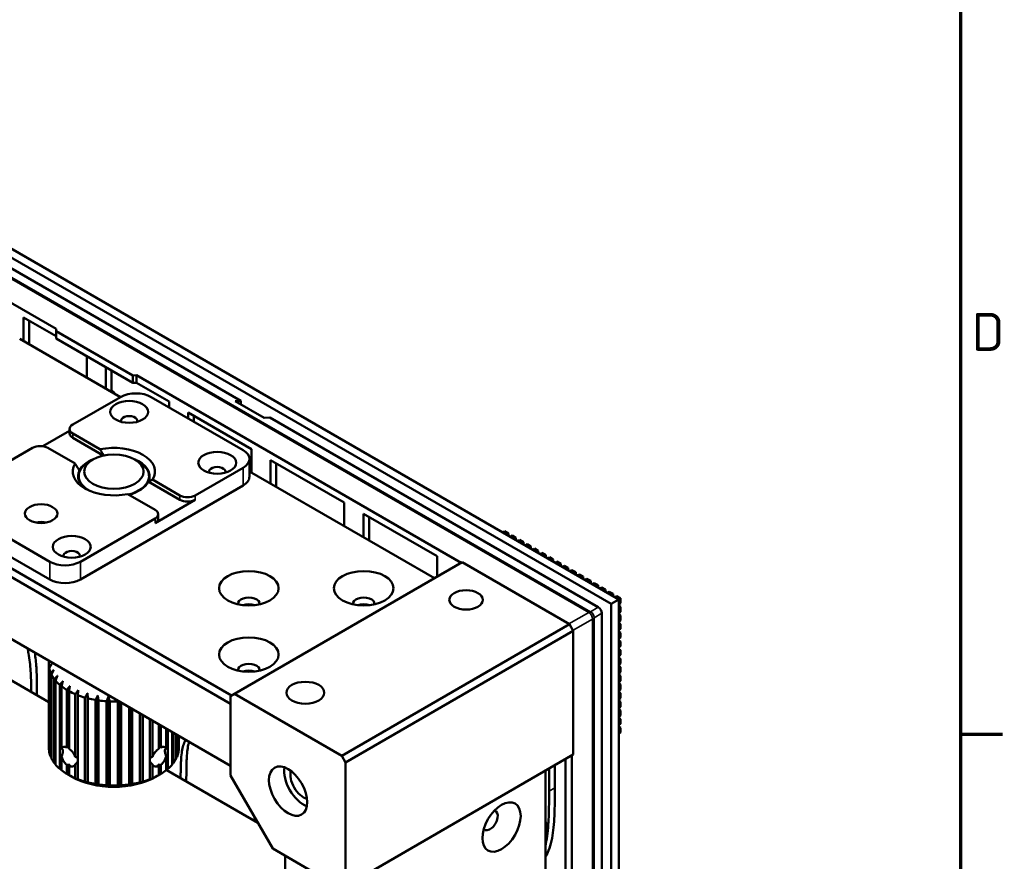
# Model space of a CAD drawing. Header units: millimetres. Extents: x 0 to 1891, y -60 to 594.
# Tile 100 of 118: x 734 to 825, y 211 to 289. Entities that reach past the tile are written whole.
import ezdxf

# ---------------------------------------------------------------- set-up
doc = ezdxf.new("R2010")
doc.units = ezdxf.units.MM
doc.layers.get('0').update_dxf_attribs({"lineweight": 25})
for name, color, linetype, lineweight in [('Rahmen (ISO)', 7, 'Continuous', 70), ('Sichtbar (ISO)', 7, 'Continuous', 50), ('Sichtbar schmal (ISO)', 7, 'Continuous', 35)]:
    doc.layers.add(name, color=color, linetype=linetype, lineweight=lineweight)
doc.styles.add('Notiztext (DIN)', font='isocpeur.ttf')

# ---------------------------------------------------------------- blocks, each defined once
blk = doc.blocks.new('Ränder Vorgaberahmen')
at = {"layer": 'Rahmen (ISO)'}
blk.add_line((821, 222.75), (824.9, 222.75), dxfattribs=at)
at = {"layer": 'Rahmen (ISO)', "flags": 128}
blk.add_lwpolyline([(20, 20), (20, 574), (821, 574), (821, 20), (20, 20)], dxfattribs=at)
at = {"layer": 'Rahmen (ISO)', "insert": (822.053, 258.125), "char_height": 3.5, "attachment_point": 7, "style": 'Notiztext (DIN)'}
blk.add_mtext('D', dxfattribs=at)

msp = doc.modelspace()

# ---------------------------------------------------------------- linework, layer by layer
at = {"layer": 'Sichtbar (ISO)'}
for p, q in [((788.743, 234.758), (700.407, 285.759)), ((789.45, 235.167), (701.115, 286.167)), ((737.504, 260.154), (707.216, 277.641)), ((754.552, 253.508), (713.045, 277.472)), ((753.617, 225.542), (687.414, 263.764)), ((753.706, 226.308), (687.768, 264.377)), ((734.499, 261.208), (734.499, 259.034)), ((737.504, 259.473), (734.499, 261.208)), ((735.029, 258.728), (735.029, 260.902)), ((737.504, 259.943), (737.504, 260.154)), ((743.453, 253.864), (734.139, 259.242)), ((737.504, 259.943), (744.575, 255.86)), ((737.504, 259.269), (737.504, 259.943)), ((744.575, 255.186), (737.504, 259.269)), ((687.414, 258.049), (753.617, 219.827)), ((740.332, 255.666), (740.332, 257.636)), ((742.1, 256.615), (742.1, 254.645)), ((742.631, 254.501), (742.631, 256.309)), ((744.929, 255.867), (744.575, 255.86)), ((744.575, 255.86), (744.575, 255.186)), ((774.916, 238.554), (744.929, 255.867)), ((744.929, 255.867), (744.929, 255.186)), ((744.575, 255.186), (744.929, 255.186)), ((747.934, 253.451), (744.929, 255.186)), ((739.033, 251.313), (743.453, 253.864)), ((742.491, 254.42), (742.631, 254.501)), ((746.281, 253.864), (754.766, 248.965)), ((747.934, 252.91), (747.934, 253.451)), ((754.022, 253.487), (754.552, 253.508)), ((754.022, 253.487), (756.709, 251.936)), ((754.552, 253.181), (754.552, 253.508)), ((749.702, 252.43), (749.702, 251.89)), ((755.535, 249.062), (749.702, 252.43)), ((750.232, 251.583), (750.232, 252.124)), ((757.239, 251.957), (756.709, 251.936)), ((787.565, 234.448), (757.239, 251.957)), ((738.74, 250.736), (736.287, 249.319)), ((738.74, 250.496), (738.74, 250.905)), ((741.554, 249.041), (739.033, 250.496)), ((739.033, 250.088), (741.855, 248.459)), ((728.427, 245.189), (735.321, 249.17)), ((739.256, 247.714), (736.735, 249.17)), ((755.535, 246.888), (755.535, 249.062)), ((740.889, 248.098), (740.536, 247.894)), ((744.778, 248.098), (745.132, 247.894)), ((754.766, 247.332), (750.347, 244.781)), ((755.352, 248.149), (755.352, 246.516)), ((757.303, 248.042), (757.303, 245.868)), ((764.109, 244.112), (757.303, 248.042)), ((757.833, 245.562), (757.833, 247.736)), ((739.584, 246.237), (739.584, 246.567)), ((746.084, 246.237), (746.084, 246.567)), ((772.444, 237.126), (755.352, 246.994)), ((754.766, 245.699), (739.74, 237.024)), ((746.014, 246.058), (748.933, 244.373)), ((748.933, 244.781), (746.412, 246.236)), ((746.635, 243.454), (744.114, 244.909)), ((746.635, 242.229), (750.347, 244.373)), ((764.109, 241.938), (764.109, 244.112)), ((736.912, 238.657), (728.427, 243.556)), ((746.927, 242.638), (746.927, 243.046)), ((765.877, 243.092), (765.877, 240.918)), ((772.683, 239.162), (765.877, 243.092)), ((766.407, 240.612), (766.407, 242.786)), ((736.912, 237.024), (728.427, 241.923)), ((746.635, 242.638), (739.74, 238.657)), ((778.914, 241.472), (778.721, 241.361)), ((779.268, 241.268), (778.914, 241.472)), ((779.268, 241.268), (779.075, 241.157)), ((779.268, 241.045), (779.268, 241.268)), ((779.604, 241.073), (779.412, 240.962)), ((779.958, 240.869), (779.604, 241.073)), ((779.958, 240.869), (779.765, 240.758)), ((779.958, 240.647), (779.958, 240.869)), ((780.295, 240.675), (780.102, 240.563)), ((780.648, 240.471), (780.295, 240.675)), ((780.648, 240.471), (780.456, 240.359)), ((780.648, 240.248), (780.648, 240.471)), ((780.985, 240.276), (780.793, 240.165)), ((781.339, 240.072), (780.985, 240.276)), ((781.339, 240.072), (781.146, 239.961)), ((781.339, 239.849), (781.339, 240.072)), ((772.683, 237.264), (772.683, 239.162)), ((781.676, 239.877), (781.483, 239.766)), ((782.029, 239.673), (781.676, 239.877)), ((782.029, 239.673), (781.837, 239.562)), ((782.029, 239.451), (782.029, 239.673)), ((782.366, 239.479), (782.174, 239.368)), ((782.72, 239.275), (782.366, 239.479)), ((782.72, 239.275), (782.527, 239.163)), ((782.72, 239.052), (782.72, 239.275)), ((775.007, 238.606), (753.971, 226.461)), ((775.007, 238.606), (784.907, 232.891)), ((783.057, 239.08), (782.864, 238.969)), ((783.41, 238.876), (783.057, 239.08)), ((783.41, 238.876), (783.218, 238.765)), ((783.41, 238.653), (783.41, 238.876)), ((783.747, 238.681), (783.555, 238.57)), ((784.101, 238.477), (783.747, 238.681)), ((784.101, 238.477), (783.908, 238.366)), ((784.101, 238.255), (784.101, 238.477)), ((784.438, 238.283), (784.245, 238.172)), ((784.791, 238.079), (784.438, 238.283)), ((784.791, 238.079), (784.599, 237.967)), ((784.791, 237.856), (784.791, 238.079)), ((785.128, 237.884), (784.936, 237.773)), ((785.482, 237.68), (785.128, 237.884)), ((785.482, 237.68), (785.289, 237.569)), ((785.482, 237.458), (785.482, 237.68)), ((785.819, 237.485), (785.626, 237.374)), ((786.172, 237.281), (785.819, 237.485)), ((786.172, 237.281), (785.98, 237.17)), ((786.172, 237.059), (786.172, 237.281)), ((786.509, 237.087), (786.317, 236.976)), ((786.863, 236.883), (786.509, 237.087)), ((786.863, 236.883), (786.67, 236.771)), ((786.863, 236.66), (786.863, 236.883)), ((787.2, 236.688), (787.007, 236.577)), ((787.553, 236.484), (787.2, 236.688)), ((787.553, 236.484), (787.361, 236.373)), ((787.553, 236.262), (787.553, 236.484)), ((787.89, 236.29), (787.698, 236.178)), ((788.244, 236.085), (787.89, 236.29)), ((788.244, 236.085), (788.051, 235.974)), ((788.244, 235.863), (788.244, 236.085)), ((788.581, 235.891), (788.388, 235.78)), ((788.934, 235.687), (788.581, 235.891)), ((788.934, 235.687), (788.742, 235.576)), ((788.934, 235.464), (788.934, 235.687)), ((789.271, 235.492), (789.079, 235.381)), ((789.625, 235.288), (789.271, 235.492)), ((789.45, 235.167), (788.743, 234.758)), ((788.743, 132.758), (788.743, 234.758)), ((789.625, 235.288), (789.432, 235.177)), ((789.45, 133.166), (789.45, 235.167)), ((789.625, 234.839), (789.45, 234.738)), ((789.625, 234.491), (789.45, 234.592)), ((789.625, 234.839), (789.625, 235.288)), ((787.885, 134.613), (787.885, 233.893)), ((789.625, 234.491), (789.45, 234.39)), ((789.625, 234.042), (789.45, 233.941)), ((789.625, 233.693), (789.45, 233.795)), ((789.625, 233.693), (789.45, 233.592)), ((789.625, 234.042), (789.625, 234.491)), ((789.625, 233.244), (789.625, 233.693)), ((784.907, 232.891), (763.87, 220.745)), ((785.26, 232.278), (784.907, 232.891)), ((789.625, 233.244), (789.45, 233.143)), ((789.625, 232.896), (789.45, 232.997)), ((789.625, 232.896), (789.45, 232.795)), ((789.625, 232.447), (789.625, 232.896)), ((785.26, 232.278), (764.224, 220.133)), ((785.26, 232.278), (785.26, 220.847)), ((789.625, 232.447), (789.45, 232.346)), ((789.625, 232.099), (789.45, 232.2)), ((789.625, 232.099), (789.45, 231.998)), ((789.625, 231.65), (789.625, 232.099)), ((726.464, 231.687), (736.834, 225.701)), ((789.625, 231.65), (789.45, 231.549)), ((789.625, 231.302), (789.45, 231.403)), ((789.625, 231.302), (789.45, 231.201)), ((789.625, 230.852), (789.625, 231.302)), ((789.625, 230.852), (789.45, 230.751)), ((789.625, 230.504), (789.45, 230.605)), ((789.625, 230.504), (789.45, 230.403)), ((789.625, 230.055), (789.45, 229.954)), ((789.625, 230.055), (789.625, 230.504)), ((736.834, 229.216), (736.834, 221.46)), ((736.871, 229.495), (736.871, 229.472)), ((789.625, 229.707), (789.45, 229.808)), ((789.625, 229.707), (789.45, 229.606)), ((789.625, 229.258), (789.45, 229.157)), ((789.625, 229.258), (789.625, 229.707)), ((736.846, 228.997), (736.846, 221.24)), ((736.871, 221.075), (736.871, 228.832)), ((737.003, 228.4), (737.003, 220.643)), ((737.077, 220.483), (737.077, 228.24)), ((789.625, 228.91), (789.45, 229.011)), ((789.625, 228.91), (789.45, 228.809)), ((789.625, 228.461), (789.45, 228.36)), ((789.625, 228.112), (789.45, 228.213)), ((789.625, 228.461), (789.625, 228.91)), ((737.337, 227.828), (737.337, 220.071)), ((737.458, 219.921), (737.458, 227.678)), ((737.838, 227.298), (737.838, 219.541)), ((789.625, 228.112), (789.45, 228.011)), ((789.625, 227.663), (789.45, 227.562)), ((789.625, 227.315), (789.45, 227.416)), ((789.625, 227.315), (789.45, 227.214)), ((789.625, 227.663), (789.625, 228.112)), ((789.625, 226.866), (789.625, 227.315)), ((735.736, 226.41), (735.736, 226.334)), ((738.003, 221.394), (738.003, 227.162)), ((738.491, 226.826), (738.491, 221.511)), ((738.694, 221.393), (738.694, 226.709)), ((739.276, 226.427), (739.276, 220.659)), ((740.404, 226.514), (740.404, 218.247)), ((753.617, 226.257), (753.971, 226.461)), ((753.971, 226.461), (763.87, 220.745)), ((789.625, 226.866), (789.45, 226.765)), ((789.625, 226.518), (789.45, 226.619)), ((789.625, 226.518), (789.45, 226.417)), ((789.625, 226.069), (789.625, 226.518)), ((739.511, 218.575), (739.511, 226.332)), ((740.169, 226.113), (740.169, 218.356)), ((740.429, 218.286), (740.429, 226.043)), ((741.143, 225.893), (741.143, 218.136)), ((741.346, 226.316), (741.346, 218.049)), ((741.42, 218.093), (741.42, 225.85)), ((742.168, 225.774), (742.168, 218.017)), ((742.333, 226.215), (742.333, 217.948)), ((742.454, 218.003), (742.454, 225.759)), ((743.214, 225.759), (743.214, 218.003)), ((743.335, 225.763), (743.335, 217.948)), ((743.499, 218.017), (743.499, 225.668)), ((753.617, 218.908), (753.617, 226.257)), ((789.625, 226.069), (789.45, 225.968)), ((789.625, 225.72), (789.45, 225.821)), ((789.625, 225.72), (789.45, 225.619)), ((789.625, 225.271), (789.625, 225.72)), ((744.248, 225.236), (744.248, 218.093)), ((744.322, 225.193), (744.322, 218.049)), ((744.525, 218.136), (744.525, 225.076)), ((745.239, 224.664), (745.239, 218.286)), ((745.264, 224.65), (745.264, 218.247)), ((789.625, 225.271), (789.45, 225.17)), ((789.625, 224.923), (789.45, 225.024)), ((789.625, 224.923), (789.45, 224.822)), ((789.625, 224.474), (789.625, 224.923)), ((745.499, 218.356), (745.499, 224.514)), ((746.157, 224.134), (746.157, 218.575)), ((746.392, 220.659), (746.392, 223.998)), ((746.974, 223.662), (746.974, 221.393)), ((789.625, 224.474), (789.45, 224.373)), ((789.625, 224.126), (789.45, 224.227)), ((789.625, 224.126), (789.45, 224.025)), ((789.625, 223.677), (789.45, 223.576)), ((789.625, 223.677), (789.625, 224.126)), ((747.177, 221.51), (747.177, 223.545)), ((747.665, 223.263), (747.665, 221.394)), ((747.83, 219.541), (747.83, 223.168)), ((748.21, 222.949), (748.21, 219.921)), ((748.331, 220.071), (748.331, 222.879)), ((789.625, 223.328), (789.45, 223.43)), ((789.625, 223.328), (789.45, 223.227)), ((789.625, 222.879), (789.45, 222.778)), ((789.625, 222.879), (789.625, 223.328)), ((748.591, 222.729), (748.591, 220.483)), ((748.665, 220.643), (748.665, 222.686)), ((748.797, 222.61), (748.797, 221.075)), ((748.822, 221.24), (748.822, 222.595)), ((748.834, 222.588), (748.834, 221.46)), ((738.003, 219.406), (738.003, 220.683)), ((747.665, 220.683), (747.665, 219.406)), ((763.87, 220.745), (764.224, 220.133)), ((785.26, 220.847), (764.224, 208.702)), ((764.224, 220.133), (764.224, 208.702)), ((784.527, 186.6), (784.527, 220.424)), ((785.116, 220.764), (785.116, 186.26)), ((738.491, 219.894), (738.491, 219.069)), ((738.694, 218.952), (738.694, 219.777)), ((739.276, 219.948), (739.276, 218.67)), ((746.392, 218.67), (746.392, 219.948)), ((746.974, 219.777), (746.974, 218.952)), ((747.177, 219.069), (747.177, 219.894)), ((747.678, 219.44), (756.126, 214.563)), ((782.697, 219.367), (782.697, 205.755)), ((783.024, 219.556), (783.024, 217.466)), ((783.554, 217.772), (783.554, 219.862)), ((738.945, 218.806), (738.768, 218.908)), ((746.723, 218.806), (746.9, 218.908)), ((749.525, 218.449), (749.525, 218.374)), ((757.506, 212.172), (753.617, 218.908)), ((763.87, 208.498), (757.506, 212.172)), ((758.655, 211.509), (758.655, 198.751))]:
    msp.add_line(p, q, dxfattribs=at)
for centre, major_axis, ratio, start_param, end_param in [((741.747, 252.124), (-1.875, 3.248), 0.57735, 5.024336, 5.15795), ((744.867, 253.048), (2, 0), 0.57735, 0.785398, 2.356194), ((744.248, 251.67), (0.75, 0), 0.57735, 6.045244, 9.662719), ((739.74, 250.905), (-1, 0), 0.57735, 5.497787, 7.068583), ((739.74, 250.496), (-1, 0), 0.57735, 0, 0.785398), ((736.028, 248.761), (1, 0), 0.57735, 0.785398, 2.356194), ((742.834, 246.975), (3.8, 0), 0.57735, 5.939658, 8.197509), ((753.352, 248.149), (2, 0), 0.57735, 5.497787, 7.068583), ((742.834, 246.975), (-3.8, 0), 0.57735, 5.939658, 8.197509), ((742.834, 246.567), (-3.25, 0), 0.57735, 5.497787, 7.108627), ((742.834, 246.567), (-3.3, 0), 0.57735, 5.321535, 6.01266), ((742.834, 246.567), (3.25, 0), 0.57735, 5.144319, 7.068583), ((742.834, 246.567), (3.3, 0), 0.57735, 6.01266, 7.244835), ((752.38, 246.975), (0.75, 0), 0.57735, 6.045244, 9.662719), ((742.834, 246.567), (-3.3, 0), 0.57735, 6.01266, 6.995435), ((753.352, 246.516), (2, 0), 0.57735, 5.497787, 6.283185), ((742.834, 246.567), (3.3, 0), 0.57735, 5.149903, 6.01266), ((749.64, 245.189), (-1, 0), 0.57735, 0.785398, 2.356194), ((749.64, 244.781), (1, 0), 0.57735, 3.926991, 5.497787), ((745.927, 243.046), (1, 0), 0.57735, 5.497787, 7.068583), ((736.116, 241.464), (1.5, 0), 0.57735, 1.230959, 1.910633), ((745.927, 242.638), (1, 0), 0.57735, 5.497787, 6.283185), ((738.945, 239.219), (0.75, 0), 0.57735, 6.045244, 9.662719), ((738.326, 239.474), (-2, 0), 0.57735, 0.785398, 2.356194), ((738.326, 237.841), (2, 0), 0.57735, 3.926991, 5.497787), ((755.297, 234.779), (1, 0), 0.57735, 6.194681, 9.513282), ((755.297, 234.166), (1, 0), 0.57735, 0.996711, 2.144882), ((755.297, 234.166), (-0.875, 0), 0.57735, 4.314199, 5.110579), ((765.903, 234.779), (1, 0), 0.57735, 6.194681, 9.513282), ((765.903, 234.166), (1, 0), 0.57735, 0.996711, 2.144882), ((765.903, 234.166), (-0.875, 0), 0.57735, 4.314199, 5.110579), ((787.495, 234.038), (-0.25, 0.433), 0.691174, 4.01648, 5.408298), ((742.834, 229.216), (-6, 0), 0.57735, 6.219809, 6.346555), ((755.297, 228.655), (1, 0), 0.57735, 6.194681, 9.513282), ((742.834, 229.216), (-6, 0), 0.57735, 0.111157, 0.237902), ((742.834, 229.216), (-6, 0), 0.57735, 0.28569, 0.412435), ((755.297, 228.043), (1, 0), 0.57735, 0.996711, 2.144882), ((755.297, 228.043), (-0.875, 0), 0.57735, 4.314199, 5.110579), ((742.834, 229.216), (-6, 0), 0.57735, 0.460223, 0.586968), ((742.834, 229.216), (-6, 0), 0.57735, 0.634756, 0.761501), ((742.834, 229.216), (-6, 0), 0.57735, 0.809289, 0.936034), ((742.834, 229.216), (-6, 0), 0.57735, 0.983822, 1.110567), ((742.834, 229.216), (-6, 0), 0.57735, 1.158355, 1.2851), ((742.834, 229.216), (-6, 0), 0.57735, 1.332887, 1.459633), ((742.834, 229.216), (-6, 0), 0.57735, 1.50742, 1.634166), ((742.834, 221.46), (-6, 0), 0.57735, 0, 0.06337), ((742.834, 221.46), (-6, 0), 0.57735, 0.111157, 0.237903), ((736.89, 219.661), (1.168, 1.712), 0.234782, 6.007004, 6.401867), ((736.89, 219.661), (1.168, 1.712), 0.234782, 5.501746, 5.89661), ((739.671, 221.267), (-1.549, -0.108), 0.524987, 6.191349, 6.301744), ((738.768, 220.745), (-1.926, -0.361), 0.410754, 4.674068, 4.779492), ((746.9, 220.745), (-1.926, 0.361), 0.410754, 4.645288, 4.750713), ((748.778, 219.661), (1.168, -1.712), 0.23478, 3.022913, 3.417777), ((745.996, 221.267), (-1.549, 0.108), 0.524987, 3.123037, 3.233431), ((748.778, 219.661), (1.168, -1.712), 0.23478, 3.528171, 3.923035), ((742.834, 221.46), (6, 0), 0.57735, 6.045277, 6.172022), ((742.834, 221.46), (6, 0), 0.57735, 6.219809, 6.283185), ((742.834, 221.46), (-6, 0), 0.57735, 0.28569, 0.412435), ((736.89, 219.661), (-2.641, -0.779), 0.285443, 3.205675, 3.507594), ((736.89, 219.661), (-2.641, -0.779), 0.285443, 2.607473, 2.909391), ((748.778, 219.661), (-2.641, 0.779), 0.285443, 5.917185, 6.219108), ((748.778, 219.661), (-2.641, 0.779), 0.285443, 0.232199, 0.534121), ((742.834, 221.46), (6, 0), 0.57735, 5.870744, 5.997489), ((742.834, 221.46), (6, 0), 0.57735, 3.601816, 3.728561), ((742.834, 221.46), (6, 0), 0.57735, 3.776348, 3.903094), ((738.768, 220.745), (-1.926, -0.361), 0.410754, 1.350211, 1.494055), ((738.768, 220.745), (-0.436, -1.379), 0.201908, 0.858814, 1.002659), ((746.9, 220.745), (0.436, -1.379), 0.201904, 5.280529, 5.424373), ((746.9, 220.745), (-1.926, 0.361), 0.410754, 1.647539, 1.791384), ((742.834, 221.46), (6, 0), 0.57735, 5.521678, 5.648423), ((742.834, 221.46), (6, 0), 0.57735, 5.696211, 5.822956), ((760.335, 218.296), (-1.25, 2.165), 0.57735, 0.601264, 2.540328), ((760.335, 218.296), (0.85, -1.472), 0.57735, 3.645095, 5.779683), ((742.834, 221.46), (6, 0), 0.57735, 3.950881, 4.077627), ((742.834, 221.051), (5.5, 0), 0.57735, 3.926991, 5.497787), ((742.834, 221.46), (6, 0), 0.57735, 4.125414, 4.25216), ((742.834, 221.46), (6, 0), 0.57735, 4.299947, 4.426693), ((742.834, 221.46), (6, 0), 0.57735, 4.998079, 5.124824), ((742.834, 221.46), (6, 0), 0.57735, 5.172612, 5.299357), ((742.834, 221.46), (6, 0), 0.57735, 5.347145, 5.47389), ((742.834, 221.46), (6, 0), 0.57735, 4.47448, 4.601226), ((742.834, 221.46), (6, 0), 0.57735, 4.649013, 4.775759), ((742.834, 221.46), (6, 0), 0.57735, 4.823546, 4.950291), ((777.57, 214.775), (-0.5, -0.866), 0.57735, 6.105475, 9.602489), ((781.698, 214.565), (0.825, -1.429), 0.57735, 0.242201, 1.328595)]:
    msp.add_ellipse(centre, major_axis=major_axis, ratio=ratio, start_param=start_param, end_param=end_param, dxfattribs=at)
for centre, major_axis in [((744.248, 252.487), (-1.75, 0)), ((742.834, 246.975), (2.75, 0)), ((752.38, 247.792), (1.75, 0)), ((736.116, 243.097), (1.5, 0)), ((738.945, 240.035), (1.75, 0)), ((755.297, 236.208), (2.75, 0)), ((765.903, 236.208), (2.75, 0)), ((775.361, 235.136), (1.55, 0)), ((755.297, 230.084), (2.75, 0)), ((760.511, 226.563), (1.75, 0)), ((758.921, 217.479), (-1.25, 2.165)), ((778.631, 214.162), (1.25, 2.165))]:
    msp.add_ellipse(centre, major_axis=major_axis, ratio=0.57735, dxfattribs=at)
for points, weights in [([(741.554, 249.041), (741.743, 248.735), (741.909, 248.471)], [1.01197299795, 1.0158685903, 1.01474507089]), ([(739.654, 247.076), (739.469, 247.369), (739.256, 247.714)], [1.01437219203, 1.01637058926, 1.01197300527]), ([(746.014, 246.058), (746.199, 246.137), (746.412, 246.236)], [1.01437219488, 1.01637059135, 1.01197300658]), ([(736.882, 229.489), (736.864, 229.462), (736.846, 229.436)], [1.06087668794, 1.06133956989, 1.06179072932]), ([(736.846, 228.997), (736.979, 229.119), (737.106, 229.233)], [1.0617907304, 1.05851459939, 1.05462033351]), ([(737.106, 229.233), (736.991, 229.038), (736.871, 228.832)], [1.05462033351, 1.05851459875, 1.06179072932]), ([(737.003, 228.4), (737.144, 228.536), (737.28, 228.663)], [1.0617907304, 1.05851459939, 1.05462033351]), ([(737.28, 228.663), (737.181, 228.457), (737.077, 228.24)], [1.05462033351, 1.05851459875, 1.06179072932]), ([(737.337, 227.828), (737.483, 227.978), (737.623, 228.12)], [1.0617907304, 1.05851459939, 1.05462033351]), ([(737.623, 228.12), (737.542, 227.904), (737.458, 227.678)], [1.05462033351, 1.05851459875, 1.06179072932]), ([(737.838, 227.298), (737.984, 227.463), (738.124, 227.618)], [1.0617907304, 1.05851459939, 1.05462033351]), ([(738.124, 227.618), (738.064, 227.396), (738.003, 227.162)], [1.04628365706, 1.04931867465, 1.05173597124]), ([(738.491, 226.826), (738.632, 227.005), (738.768, 227.175)], [1.04722962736, 1.04519380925, 1.04254090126]), ([(738.768, 227.175), (738.732, 226.948), (738.694, 226.709)], [1.04254090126, 1.04519380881, 1.04722962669]), ([(739.276, 226.427), (739.409, 226.62), (739.536, 226.803)], [1.05173597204, 1.04931867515, 1.04628365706]), ([(739.536, 226.803), (739.524, 226.574), (739.511, 226.332)], [1.05462033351, 1.05851459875, 1.06179072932]), ([(740.169, 226.113), (740.289, 226.319), (740.404, 226.514)], [1.0617907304, 1.05851459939, 1.05462033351]), ([(740.404, 226.514), (740.416, 226.284), (740.429, 226.043)], [1.05462033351, 1.05851459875, 1.06179072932]), ([(741.143, 225.893), (741.246, 226.11), (741.346, 226.316)], [1.0617907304, 1.05851459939, 1.05462033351]), ([(741.346, 226.316), (741.382, 226.089), (741.42, 225.85)], [1.05462033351, 1.05851459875, 1.06179072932]), ([(742.168, 225.774), (742.252, 226), (742.333, 226.215)], [1.0617907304, 1.05851459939, 1.05462033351]), ([(742.333, 226.215), (742.392, 225.993), (742.454, 225.759)], [1.05462033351, 1.05851459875, 1.06179072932]), ([(743.214, 225.759), (743.222, 225.791), (743.231, 225.823)], [1.0617907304, 1.06133942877, 1.06087639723]), ([(736.871, 221.214), (736.858, 221.227), (736.846, 221.24)], [1.05602871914, 1.05654021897, 1.05704636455]), ([(748.822, 221.24), (748.809, 221.227), (748.797, 221.214)], [1.05704636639, 1.05654018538, 1.05602864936]), ([(737.077, 220.577), (737.04, 220.61), (737.003, 220.643)], [1.0541761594, 1.05563216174, 1.05704636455]), ([(737.458, 219.978), (737.398, 220.024), (737.337, 220.071)], [1.05245173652, 1.05480170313, 1.05704636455]), ([(748.331, 220.071), (748.27, 220.024), (748.21, 219.978)], [1.05704636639, 1.05480167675, 1.05245167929]), ([(748.665, 220.643), (748.628, 220.61), (748.591, 220.577)], [1.05704636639, 1.05563213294, 1.05417609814]), ([(738.003, 219.432), (737.921, 219.485), (737.838, 219.541)], [1.05074376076, 1.05399251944, 1.05704636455]), ([(747.83, 219.541), (747.746, 219.485), (747.665, 219.432)], [1.05704636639, 1.05399249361, 1.05074370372]), ([(738.768, 218.908), (738.632, 218.986), (738.491, 219.069)], [1.0123776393, 1.01319208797, 1.01340354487]), ([(738.694, 218.952), (738.732, 218.929), (738.768, 218.908)], [1.01340354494, 1.0131921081, 1.01237779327]), ([(739.536, 218.536), (739.409, 218.601), (739.276, 218.67)], [1.01762268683, 1.01922226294, 1.02021660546]), ([(739.511, 218.575), (739.524, 218.555), (739.536, 218.536)], [1.05704636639, 1.05170630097, 1.04577024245]), ([(740.404, 218.247), (740.289, 218.3), (740.169, 218.356)], [1.04577024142, 1.05170629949, 1.05704636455]), ([(740.429, 218.286), (740.416, 218.265), (740.404, 218.247)], [1.05704636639, 1.05170630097, 1.04577024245]), ([(745.264, 218.247), (745.252, 218.265), (745.239, 218.286)], [1.04577024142, 1.05170629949, 1.05704636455]), ([(745.499, 218.356), (745.379, 218.3), (745.264, 218.247)], [1.05704636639, 1.05170630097, 1.04577024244]), ([(746.392, 218.67), (746.259, 218.601), (746.132, 218.536)], [1.02021547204, 1.01922126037, 1.01762181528]), ([(746.132, 218.536), (746.144, 218.555), (746.157, 218.575)], [1.04577024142, 1.05170629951, 1.05704636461]), ([(747.177, 219.069), (747.035, 218.986), (746.9, 218.908)], [1.01340354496, 1.0131920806, 1.01237758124]), ([(746.9, 218.908), (746.936, 218.929), (746.974, 218.952)], [1.01237758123, 1.01319208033, 1.01340354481]), ([(741.346, 218.049), (741.246, 218.091), (741.143, 218.136)], [1.04577024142, 1.05170629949, 1.05704636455]), ([(741.42, 218.093), (741.382, 218.07), (741.346, 218.049)], [1.05704636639, 1.05170630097, 1.04577024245]), ([(742.333, 217.948), (742.252, 217.981), (742.168, 218.017)], [1.04577024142, 1.05170629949, 1.05704636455]), ([(742.454, 218.003), (742.392, 217.974), (742.333, 217.948)], [1.05704636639, 1.05170630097, 1.04577024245]), ([(743.335, 217.948), (743.276, 217.974), (743.214, 218.003)], [1.04577024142, 1.05170629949, 1.05704636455]), ([(743.499, 218.017), (743.415, 217.981), (743.335, 217.948)], [1.05704636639, 1.05170630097, 1.04577024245]), ([(744.322, 218.049), (744.286, 218.07), (744.248, 218.093)], [1.04577024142, 1.05170629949, 1.05704636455]), ([(744.525, 218.136), (744.421, 218.091), (744.322, 218.049)], [1.05704636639, 1.05170630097, 1.04577024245])]:
    msp.add_rational_spline(points, weights, degree=2, dxfattribs=at)
for points, knots in [([(734.858, 230.658), (734.893, 230.504), (734.926, 230.351), (734.954, 230.199), (735.059, 229.646), (735.116, 229.109), (735.149, 228.584), (735.167, 228.296), (735.178, 228.013), (735.186, 227.73), (735.196, 227.365), (735.202, 227.003), (735.204, 226.642)], [0.8272598, 0.8272598, 0.8272598, 0.8272598, 0.8437163, 0.8437163, 0.8437163, 0.9035957, 0.9035957, 0.9035957, 0.9364005, 0.9364005, 0.9364005, 0.978864, 0.978864, 0.978864, 0.978864]), ([(735.736, 226.41), (735.736, 226.948), (735.732, 227.49), (735.716, 228.037), (735.708, 228.319), (735.697, 228.603), (735.679, 228.89), (735.651, 229.341), (735.605, 229.801), (735.526, 230.272)], [0, 0, 0, 0, 0.0635995, 0.0635995, 0.0635995, 0.0964043, 0.0964043, 0.0964043, 0.1478275, 0.1478275, 0.1478275, 0.1478275]), ([(749.458, 222.228), (749.43, 222.173), (749.403, 222.117), (749.377, 222.059), (749.311, 221.908), (749.256, 221.746), (749.211, 221.575), (749.164, 221.393), (749.129, 221.199), (749.103, 221), (749.072, 220.769), (749.052, 220.53), (749.038, 220.287), (749.027, 220.102), (749.02, 219.914), (749.015, 219.726), (749.01, 219.561), (749.007, 219.395), (749.004, 219.229), (749.001, 219.046), (748.999, 218.862), (748.997, 218.679)], [0.825977, 0.825977, 0.825977, 0.825977, 0.8352317, 0.8352317, 0.8352317, 0.8592736, 0.8592736, 0.8592736, 0.8848531, 0.8848531, 0.8848531, 0.9145683, 0.9145683, 0.9145683, 0.9372192, 0.9372192, 0.9372192, 0.9570244, 0.9570244, 0.9570244, 0.9788474, 0.9788474, 0.9788474, 0.9788474]), ([(749.525, 218.449), (749.525, 218.813), (749.529, 219.175), (749.534, 219.535), (749.537, 219.701), (749.54, 219.867), (749.545, 220.032), (749.55, 220.22), (749.558, 220.408), (749.569, 220.593), (749.583, 220.836), (749.602, 221.075), (749.633, 221.306), (749.66, 221.506), (749.694, 221.699), (749.742, 221.881), (749.755, 221.935), (749.77, 221.987), (749.786, 222.039)], [0, 0, 0, 0, 0.0429756, 0.0429756, 0.0429756, 0.0627808, 0.0627808, 0.0627808, 0.0854317, 0.0854317, 0.0854317, 0.1151469, 0.1151469, 0.1151469, 0.1407264, 0.1407264, 0.1407264, 0.1482184, 0.1482184, 0.1482184, 0.1482184]), ([(738.491, 221.511), (738.435, 221.535), (738.38, 221.551), (738.247, 221.571), (738.176, 221.558), (738.073, 221.499), (738.032, 221.454), (738.003, 221.394)], [-0.8776933, -0.8776933, -0.8776933, -0.8776933, -0.8303791, -0.8303791, -0.7548912, -0.7548912, -0.6901656, -0.6901656, -0.6901656, -0.6901656]), ([(739.276, 220.659), (739.235, 220.76), (739.181, 220.86), (739.051, 221.053), (738.963, 221.157), (738.813, 221.302), (738.752, 221.351), (738.694, 221.393)], [-1.1215684, -1.1215684, -1.1215684, -1.1215684, -1.0568428, -1.0568428, -0.9813549, -0.9813549, -0.9340407, -0.9340407, -0.9340407, -0.9340407]), ([(746.974, 221.393), (746.915, 221.351), (746.855, 221.302), (746.704, 221.157), (746.617, 221.053), (746.487, 220.86), (746.432, 220.76), (746.392, 220.659)], [-0.8776933, -0.8776933, -0.8776933, -0.8776933, -0.8303791, -0.8303791, -0.7548912, -0.7548912, -0.6901656, -0.6901656, -0.6901656, -0.6901656]), ([(747.665, 221.394), (747.635, 221.454), (747.594, 221.499), (747.492, 221.558), (747.42, 221.571), (747.288, 221.551), (747.232, 221.535), (747.177, 221.51)], [-1.1215684, -1.1215684, -1.1215684, -1.1215684, -1.0568428, -1.0568428, -0.9813549, -0.9813549, -0.9340407, -0.9340407, -0.9340407, -0.9340407]), ([(738.003, 220.683), (738.032, 220.576), (738.073, 220.468), (738.176, 220.259), (738.247, 220.146), (738.38, 219.991), (738.435, 219.938), (738.491, 219.894)], [-0.517657, -0.517657, -0.517657, -0.517657, -0.4529315, -0.4529315, -0.3774436, -0.3774436, -0.3301294, -0.3301294, -0.3301294, -0.3301294]), ([(747.177, 219.894), (747.232, 219.938), (747.288, 219.991), (747.42, 220.146), (747.492, 220.259), (747.594, 220.468), (747.635, 220.576), (747.665, 220.683)], [-0.273782, -0.273782, -0.273782, -0.273782, -0.2264678, -0.2264678, -0.1509799, -0.1509799, -0.0862543, -0.0862543, -0.0862543, -0.0862543]), ([(738.694, 219.777), (738.752, 219.755), (738.813, 219.741), (738.963, 219.732), (739.051, 219.754), (739.181, 219.829), (739.235, 219.882), (739.276, 219.948)], [-0.273782, -0.273782, -0.273782, -0.273782, -0.2264678, -0.2264678, -0.1509799, -0.1509799, -0.0862543, -0.0862543, -0.0862543, -0.0862543]), ([(746.392, 219.948), (746.432, 219.882), (746.487, 219.829), (746.617, 219.754), (746.704, 219.732), (746.855, 219.741), (746.915, 219.755), (746.974, 219.777)], [-0.517657, -0.517657, -0.517657, -0.517657, -0.4529315, -0.4529315, -0.3774436, -0.3774436, -0.3301294, -0.3301294, -0.3301294, -0.3301294]), ([(782.697, 211.399), (782.8, 211.588), (782.894, 211.788), (782.977, 211.998), (783.086, 212.277), (783.176, 212.576), (783.247, 212.89), (783.318, 213.205), (783.371, 213.535), (783.411, 213.875), (783.452, 214.221), (783.479, 214.577), (783.498, 214.938), (783.515, 215.248), (783.525, 215.562), (783.533, 215.878), (783.549, 216.504), (783.554, 217.137), (783.554, 217.772)], [0.720029, 0.720029, 0.720029, 0.720029, 0.7530952, 0.7530952, 0.7530952, 0.7967943, 0.7967943, 0.7967943, 0.840618, 0.840618, 0.840618, 0.8853239, 0.8853239, 0.8853239, 0.9237889, 0.9237889, 0.9237889, 1, 1, 1, 1]), ([(783.024, 217.466), (783.024, 216.831), (783.019, 216.198), (783.003, 215.572), (782.995, 215.256), (782.984, 214.942), (782.968, 214.631), (782.949, 214.271), (782.921, 213.915), (782.881, 213.568), (782.841, 213.229), (782.788, 212.899), (782.716, 212.584), (782.71, 212.556), (782.704, 212.528), (782.697, 212.5)], [0, 0, 0, 0, 0.0755941, 0.0755941, 0.0755941, 0.1137477, 0.1137477, 0.1137477, 0.1580917, 0.1580917, 0.1580917, 0.2015606, 0.2015606, 0.2015606, 0.2054354, 0.2054354, 0.2054354, 0.2054354])]:
    msp.add_open_spline(points, degree=3, knots=knots, dxfattribs=at)
msp.add_open_spline([(755.825, 214.737), (755.828, 214.846), (755.833, 214.954), (755.838, 215.062)], degree=3, dxfattribs=at)
at = {"layer": 'Sichtbar schmal (ISO)'}
for p, q in [((786.689, 233.981), (699.465, 284.339)), ((699.627, 284.394), (786.85, 234.036)), ((739.033, 250.496), (739.033, 250.088)), ((754.766, 245.699), (754.766, 247.332)), ((748.933, 244.373), (748.933, 244.781)), ((750.347, 244.781), (750.347, 244.373)), ((746.635, 242.229), (746.635, 242.638)), ((736.912, 237.024), (736.912, 238.657)), ((739.74, 238.657), (739.74, 237.024)), ((786.689, 233.981), (784.854, 232.921)), ((787.565, 234.448), (786.85, 234.036)), ((787.171, 233.481), (787.885, 233.893)), ((785.234, 232.324), (787.042, 233.369)), ((787.042, 132.652), (787.042, 233.369)), ((787.171, 233.481), (787.171, 132.764)), ((735.736, 226.41), (735.671, 226.372)), ((749.525, 218.449), (749.46, 218.412)), ((783.024, 217.466), (783.554, 217.772))]:
    msp.add_line(p, q, dxfattribs=at)
for major_axis, ratio, start_param, end_param in [((0.25, 0.433), 0.57735, 0.349825, 0.820305), ((-0.25, 0.433), 0.536374, 3.9276, 5.497178), ((0.25, -0.433), 0.931154, 0.874888, 2.266705), ((0.5, 0), 0.57735, 5.462881, 5.933361)]:
    msp.add_ellipse((786.701, 233.58), major_axis=major_axis, ratio=ratio, start_param=start_param, end_param=end_param, dxfattribs=at)

# ---------------------------------------------------------------- block references
msp.add_blockref('Ränder Vorgaberahmen', (0, 0))

doc.saveas('drawing.dxf')
